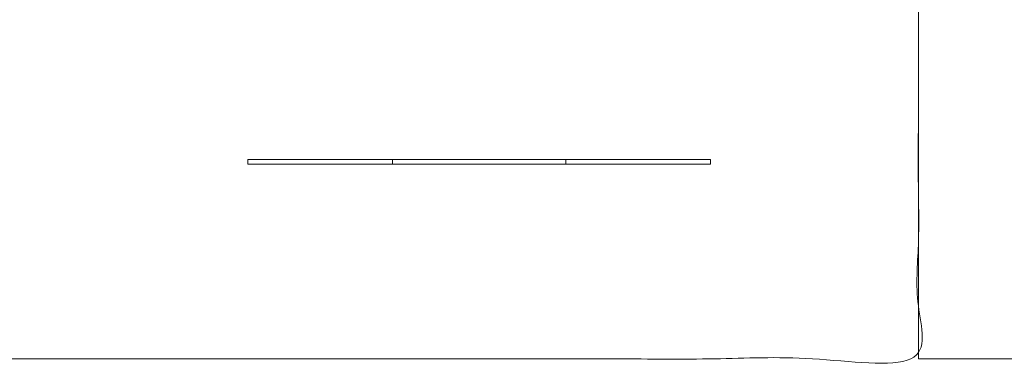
# Model space of a CAD drawing. Header units: millimetres. Extents: x -15460 to -845, y -12492 to -9086.
# Tile 4 of 11: x -7656 to -4251, y -12492 to -11290. Entities that reach past the tile are written whole.
import ezdxf

# ---------------------------------------------------------------- set-up
doc = ezdxf.new("R2010")
doc.units = ezdxf.units.MM
doc.header["$MEASUREMENT"] = 0
doc.layers.add('Default', color=7, linetype='Continuous', lineweight=18, true_color=0x000000)
doc.layers.add('Make2D$visible$lines', color=7, linetype='Continuous', lineweight=18, true_color=0x000000)

msp = doc.modelspace()

# ---------------------------------------------------------------- linework, layer by layer
at = {"layer": 'Default'}
for points in [[(-4547.9, -12462.7), (-2712.7, -12462.7), (-877.5, -12462.7), (-877.5, -10796.3), (-877.5, -9129.9), (-2712.7, -9129.9), (-4547.9, -9129.9), (-4547.9, -10796.3), (-4547.9, -12462.7)], [(-10004.2, -12462.7), (-7276, -12462.7), (-4547.9, -12462.7), (-4547.9, -10796.3), (-4547.9, -9129.9), (-7276, -9129.9), (-10004.2, -9129.9), (-10004.2, -10796.3), (-10004.2, -12462.7)]]:
    msp.add_open_spline(points, degree=2, knots=[0, 0, 0, 5526.643888, 5526.643888, 8859.505469, 8859.505469, 14386.149356, 14386.149356, 17719.010938, 17719.010938, 17719.010938], dxfattribs=at)
at = {"layer": 'Make2D$visible$lines'}
for points in [[(-6866.6, -11773.5), (-6866.6, -11781.5), (-6866.6, -11789.5)], [(-6866.6, -11773.5), (-6616.6, -11773.5), (-6366.6, -11773.5)], [(-5766.6, -11773.5), (-6066.6, -11773.5), (-6366.6, -11773.5)], [(-6366.6, -11789.5), (-6366.6, -11781.5), (-6366.6, -11773.5)], [(-6319.6, -11773.5), (-6319.6, -11773.5), (-6319.7, -11773.5)], [(-6314.2, -11773.5), (-6314.2, -11773.5), (-6314.2, -11773.5)], [(-5819.3, -11773.5), (-5819.3, -11773.5), (-5819.3, -11773.5)], [(-5813.8, -11773.5), (-5813.9, -11773.5), (-5813.9, -11773.5)], [(-5766.6, -11789.5), (-5766.6, -11781.5), (-5766.6, -11773.5)], [(-5315.3, -11773.5), (-5540.9, -11773.5), (-5766.6, -11773.5)], [(-5266.6, -11773.5), (-5290.9, -11773.5), (-5315.3, -11773.5)], [(-5266.6, -11789.5), (-5266.6, -11781.5), (-5266.6, -11773.5)], [(-6866.6, -11789.5), (-6616.6, -11789.5), (-6366.6, -11789.5)], [(-5766.6, -11789.5), (-6066.6, -11789.5), (-6366.6, -11789.5)], [(-5266.6, -11789.5), (-5516.6, -11789.5), (-5766.6, -11789.5)]]:
    msp.add_open_spline(points, degree=2, dxfattribs=at)
for points in [[(-6314.2, -11773.5), (-6314.2, -11773.5), (-6314.4, -11773.5), (-6315.5, -11773.5), (-6318, -11773.5), (-6319.6, -11773.5), (-6319.6, -11773.5)], [(-5819.3, -11773.5), (-5819.3, -11773.5), (-5819.1, -11773.5), (-5818, -11773.5), (-5815.5, -11773.5), (-5813.9, -11773.5), (-5813.8, -11773.5)]]:
    msp.add_rational_spline(points, [0.877722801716, 0.913047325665, 1, 0.707106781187, 1, 0.794059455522, 0.877722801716], degree=2, knots=[2.675262, 2.675262, 2.675262, 3.141593, 3.141593, 4.712389, 4.712389, 5.816855, 5.816855, 5.816855], dxfattribs=at)

doc.saveas('drawing.dxf')
